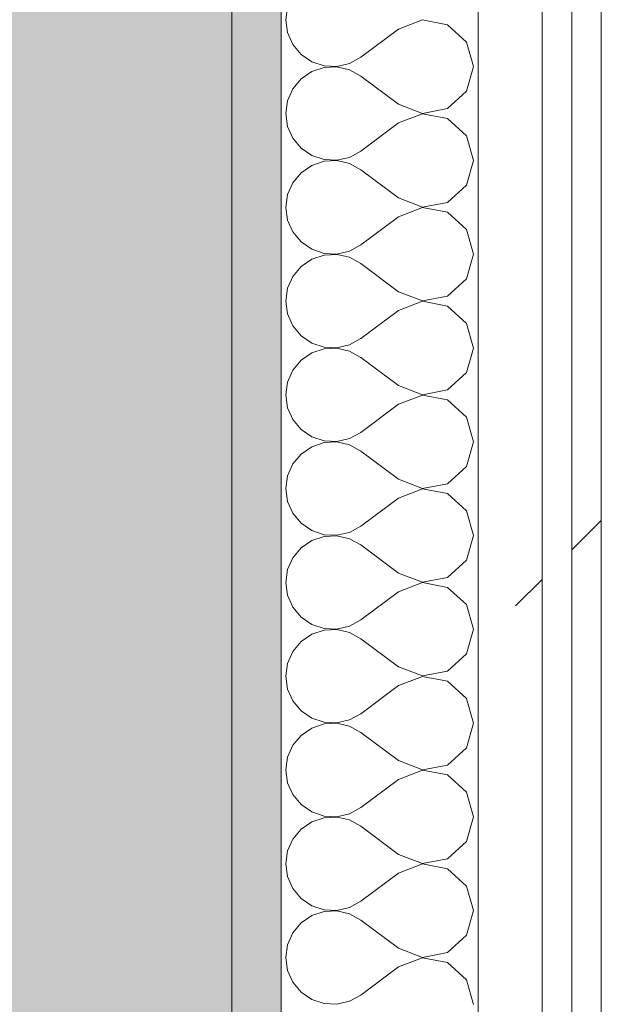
# Model space of a CAD drawing. Header units: millimetres. Extents: x -40968 to 77376, y -17881 to 4746.
# Tile 24 of 180: x -23081 to -22963, y -1000 to -800. Entities that reach past the tile are written whole.
import ezdxf

# ---------------------------------------------------------------- set-up
doc = ezdxf.new("R2010")
doc.units = ezdxf.units.MM
doc.header["$MEASUREMENT"] = 0
doc.linetypes.add('Wipeout_Contour', pattern=[1000, 0, -1000])
doc.layers.add('12_FAÇ_Façana', color=7, linetype='Continuous')
doc.layers.add('Nuevo_08_E_Envans secs', color=7, linetype='Continuous')
for name, color, linetype, lineweight, true_color in [('12_FAÇ_Façana_Pluma_Nº__102', 7, 'Continuous', 5, 0xcccccc), ('12_FAÇ_Façana_Pluma_Nº__176', 7, 'Continuous', 15, 0x93a0c6), ('Nuevo_08_E_Envans secs_Pluma_Nº__102', 7, 'Continuous', 5, 0xcccccc), ('Nuevo_08_E_Envans secs_Pluma_Nº__171', 171, 'Continuous', 13, 0xaaaaff), ('Nuevo_08_E_Envans secs_Pluma_Nº__177', 7, 'Continuous', 15, 0xf7e046)]:
    doc.layers.add(name, color=color, linetype=linetype, lineweight=lineweight, true_color=true_color)
doc.layers.add('12_FAÇ_Façana_Pluma_Nº__7', color=7, linetype='Continuous', lineweight=5)
doc.layers.add('Nuevo_08_E_Envans secs_Pluma_Nº__1', color=7, linetype='Continuous', lineweight=5)
pattern_1 = [(45, (0, 0), (-183.8478, 183.8478), [195, -65]), (45, (7e-14, 183.85), (-183.8478, 183.8478), [195, -65])]

# ---------------------------------------------------------------- blocks, each defined once
blk = doc.blocks.new('Muro_60_5', base_point=(-23028.42, -1193.98))
at = {"layer": '12_FAÇ_Façana_Pluma_Nº__102', "linetype": 'Continuous', "lineweight": 0, "true_color": 0xe5e5e5}
blk.add_hatch(color=254, dxfattribs=at).paths.add_polyline_path([(-23108.42, 2009.55), (-23108.42, -1193.98), (-23038.42, -1193.98), (-23038.42, 2009.55)])
at = {"layer": '12_FAÇ_Façana_Pluma_Nº__176', "linetype": 'Continuous', "lineweight": 0, "true_color": 0x495063}
blk.add_hatch(color=251, dxfattribs=at).paths.add_polyline_path([(-23036.6, 2099.55), (-23038.42, 2097.33), (-23038.42, -1153.98), (-23028.42, -1153.98), (-23028.42, 2099.55)])
at = {"layer": '12_FAÇ_Façana_Pluma_Nº__7', "color": 7, "linetype": 'Continuous', "lineweight": 5}
blk.add_line((-23038.42, -1153.98), (-23038.42, 2009.55), dxfattribs=at)
at = {"layer": '12_FAÇ_Façana_Pluma_Nº__7', "color": 7, "linetype": 'Continuous', "lineweight": 5, "flags": 128}
blk.add_lwpolyline([(-23028.42, -1153.98), (-23028.42, 2109.55)], dxfattribs=at)
blk = doc.blocks.new('*X227')
at = {"layer": 'Nuevo_08_E_Envans secs_Pluma_Nº__102', "color": 254, "linetype": 'Continuous', "lineweight": 5, "true_color": 0xcccccc}
for p, q in [((-23027.1, -797.4), (-23027.47, -800)), ((-23027.47, -800), (-23027.1, -802.6)), ((-23004.61, -801.9), (-23012.23, -807.62)), ((-22999.75, -800.04), (-23004.61, -801.9)), ((-22994.63, -801.01), (-22999.75, -800.04)), ((-22990.79, -804.52), (-22994.63, -801.01)), ((-23027.1, -802.6), (-23026.04, -805.01)), ((-23026.04, -805.01), (-23024.37, -807.03)), ((-22989.37, -809.52), (-22990.79, -804.52)), ((-23024.37, -807.03), (-23022.2, -808.52)), ((-23014.53, -808.89), (-23012.23, -807.62)), ((-23022.2, -808.52), (-23019.71, -809.36)), ((-23019.71, -809.69), (-23022.2, -810.53)), ((-23019.71, -809.36), (-23017.09, -809.49)), ((-23017.09, -809.56), (-23019.71, -809.69)), ((-23017.09, -809.49), (-23014.53, -808.89)), ((-23014.53, -810.16), (-23017.09, -809.56)), ((-22990.79, -814.53), (-22989.37, -809.52)), ((-23022.2, -810.53), (-23024.37, -812.02)), ((-23012.23, -811.43), (-23014.53, -810.16)), ((-23004.61, -817.14), (-23012.23, -811.43)), ((-23024.37, -812.02), (-23026.04, -814.04)), ((-23026.04, -814.04), (-23027.1, -816.45)), ((-22994.63, -818.04), (-22990.79, -814.53)), ((-23027.1, -816.45), (-23027.47, -819.05)), ((-23004.61, -817.14), (-22999.75, -819.01)), ((-23027.47, -819.05), (-23027.1, -821.65)), ((-22999.75, -819.09), (-23004.61, -820.95)), ((-22999.75, -819.01), (-22994.63, -818.04)), ((-22994.63, -820.05), (-22999.75, -819.09)), ((-23027.1, -821.65), (-23026.04, -824.05)), ((-23004.61, -820.95), (-23012.23, -826.67)), ((-22990.79, -823.56), (-22994.63, -820.05)), ((-22989.37, -828.57), (-22990.79, -823.56)), ((-23026.04, -824.05), (-23024.37, -826.08)), ((-23024.37, -826.08), (-23022.2, -827.57)), ((-23022.2, -827.57), (-23019.71, -828.41)), ((-23017.09, -828.53), (-23014.53, -827.94)), ((-23014.53, -827.94), (-23012.23, -826.67)), ((-23022.2, -829.58), (-23024.37, -831.06)), ((-23019.71, -828.74), (-23022.2, -829.58)), ((-23019.71, -828.41), (-23017.09, -828.53)), ((-23017.09, -828.61), (-23019.71, -828.74)), ((-23014.53, -829.2), (-23017.09, -828.61)), ((-23012.23, -830.48), (-23014.53, -829.2)), ((-22990.79, -833.58), (-22989.37, -828.57)), ((-23024.37, -831.06), (-23026.04, -833.09)), ((-23004.61, -836.19), (-23012.23, -830.48)), ((-23026.04, -833.09), (-23027.1, -835.49)), ((-22994.63, -837.09), (-22990.79, -833.58)), ((-23027.1, -835.49), (-23027.47, -838.1)), ((-23004.61, -836.19), (-22999.75, -838.06)), ((-22999.75, -838.06), (-22994.63, -837.09)), ((-23027.47, -838.1), (-23027.1, -840.7)), ((-23004.61, -840), (-23012.23, -845.71)), ((-22999.75, -838.13), (-23004.61, -840)), ((-22994.63, -839.1), (-22999.75, -838.13)), ((-22990.79, -842.61), (-22994.63, -839.1)), ((-23027.1, -840.7), (-23026.04, -843.1)), ((-23026.04, -843.1), (-23024.37, -845.13)), ((-22989.37, -847.62), (-22990.79, -842.61)), ((-23024.37, -845.13), (-23022.2, -846.61)), ((-23014.53, -846.99), (-23012.23, -845.71)), ((-23022.2, -846.61), (-23019.71, -847.45)), ((-23019.71, -847.78), (-23022.2, -848.62)), ((-23019.71, -847.45), (-23017.09, -847.58)), ((-23017.09, -847.66), (-23019.71, -847.78)), ((-23017.09, -847.58), (-23014.53, -846.99)), ((-23014.53, -848.25), (-23017.09, -847.66)), ((-22990.79, -852.63), (-22989.37, -847.62)), ((-23022.2, -848.62), (-23024.37, -850.11)), ((-23012.23, -849.52), (-23014.53, -848.25)), ((-23004.61, -855.24), (-23012.23, -849.52)), ((-23024.37, -850.11), (-23026.04, -852.14)), ((-23026.04, -852.14), (-23027.1, -854.54)), ((-22994.63, -856.14), (-22990.79, -852.63)), ((-23027.1, -854.54), (-23027.47, -857.14)), ((-23004.61, -855.24), (-22999.75, -857.1)), ((-23027.47, -857.14), (-23027.1, -859.75)), ((-22999.75, -857.18), (-23004.61, -859.05)), ((-22999.75, -857.1), (-22994.63, -856.14)), ((-22994.63, -858.15), (-22999.75, -857.18)), ((-23027.1, -859.75), (-23026.04, -862.15)), ((-23004.61, -859.05), (-23012.23, -864.76)), ((-22990.79, -861.66), (-22994.63, -858.15)), ((-22989.37, -866.67), (-22990.79, -861.66)), ((-23026.04, -862.15), (-23024.37, -864.17)), ((-23024.37, -864.17), (-23022.2, -865.66)), ((-23022.2, -865.66), (-23019.71, -866.5)), ((-23014.53, -866.03), (-23012.23, -864.76)), ((-23022.2, -867.67), (-23024.37, -869.16)), ((-23019.71, -866.83), (-23022.2, -867.67)), ((-23019.71, -866.5), (-23017.09, -866.63)), ((-23017.09, -866.71), (-23019.71, -866.83)), ((-23017.09, -866.63), (-23014.53, -866.03)), ((-23014.53, -867.3), (-23017.09, -866.71)), ((-23012.23, -868.57), (-23014.53, -867.3)), ((-22990.79, -871.67), (-22989.37, -866.67)), ((-23024.37, -869.16), (-23026.04, -871.18)), ((-23004.61, -874.29), (-23012.23, -868.57)), ((-23026.04, -871.18), (-23027.1, -873.59)), ((-22994.63, -875.19), (-22990.79, -871.67)), ((-23027.1, -873.59), (-23027.47, -876.19)), ((-23004.61, -874.29), (-22999.75, -876.15)), ((-22999.75, -876.15), (-22994.63, -875.19)), ((-23027.47, -876.19), (-23027.1, -878.79)), ((-22999.75, -876.23), (-23004.61, -878.1)), ((-22994.63, -877.2), (-22999.75, -876.23)), ((-22990.79, -880.71), (-22994.63, -877.2)), ((-23027.1, -878.79), (-23026.04, -881.2)), ((-23004.61, -878.1), (-23012.23, -883.81)), ((-23026.04, -881.2), (-23024.37, -883.22)), ((-22989.37, -885.71), (-22990.79, -880.71)), ((-23024.37, -883.22), (-23022.2, -884.71)), ((-23014.53, -885.08), (-23012.23, -883.81)), ((-23022.2, -884.71), (-23019.71, -885.55)), ((-23019.71, -885.88), (-23022.2, -886.72)), ((-23019.71, -885.55), (-23017.09, -885.68)), ((-23017.09, -885.75), (-23019.71, -885.88)), ((-23017.09, -885.68), (-23014.53, -885.08)), ((-23014.53, -886.35), (-23017.09, -885.75)), ((-22990.79, -890.72), (-22989.37, -885.71)), ((-23022.2, -886.72), (-23024.37, -888.21)), ((-23012.23, -887.62), (-23014.53, -886.35)), ((-23004.61, -893.33), (-23012.23, -887.62)), ((-23024.37, -888.21), (-23026.04, -890.23)), ((-23026.04, -890.23), (-23027.1, -892.64)), ((-22994.63, -894.23), (-22990.79, -890.72)), ((-23027.1, -892.64), (-23027.47, -895.24)), ((-23004.61, -893.33), (-22999.75, -895.2)), ((-23027.47, -895.24), (-23027.1, -897.84)), ((-22999.75, -895.28), (-23004.61, -897.14)), ((-22999.75, -895.2), (-22994.63, -894.23)), ((-22994.63, -896.24), (-22999.75, -895.28)), ((-23027.1, -897.84), (-23026.04, -900.25)), ((-23004.61, -897.14), (-23012.23, -902.86)), ((-22990.79, -899.75), (-22994.63, -896.24)), ((-22989.37, -904.76), (-22990.79, -899.75)), ((-23026.04, -900.25), (-23024.37, -902.27)), ((-23024.37, -902.27), (-23022.2, -903.76)), ((-23022.2, -903.76), (-23019.71, -904.6)), ((-23014.53, -904.13), (-23012.23, -902.86)), ((-23022.2, -905.77), (-23024.37, -907.26)), ((-23019.71, -904.93), (-23022.2, -905.77)), ((-23019.71, -904.6), (-23017.09, -904.72)), ((-23017.09, -904.8), (-23019.71, -904.93)), ((-23017.09, -904.72), (-23014.53, -904.13)), ((-23014.53, -905.4), (-23017.09, -904.8)), ((-23012.23, -906.67), (-23014.53, -905.4)), ((-22990.79, -909.77), (-22989.37, -904.76)), ((-23024.37, -907.26), (-23026.04, -909.28)), ((-23004.61, -912.38), (-23012.23, -906.67)), ((-23026.04, -909.28), (-23027.1, -911.68)), ((-22994.63, -913.28), (-22990.79, -909.77)), ((-23027.1, -911.68), (-23027.47, -914.29)), ((-23004.61, -912.38), (-22999.75, -914.25)), ((-22999.75, -914.25), (-22994.63, -913.28)), ((-23027.47, -914.29), (-23027.1, -916.89)), ((-22999.75, -914.32), (-23004.61, -916.19)), ((-22994.63, -915.29), (-22999.75, -914.32)), ((-22990.79, -918.8), (-22994.63, -915.29)), ((-23027.1, -916.89), (-23026.04, -919.29)), ((-23004.61, -916.19), (-23012.23, -921.9)), ((-23026.04, -919.29), (-23024.37, -921.32)), ((-22989.37, -923.81), (-22990.79, -918.8)), ((-23024.37, -921.32), (-23022.2, -922.8)), ((-23014.53, -923.18), (-23012.23, -921.9)), ((-23022.2, -922.8), (-23019.71, -923.64)), ((-23019.71, -923.98), (-23022.2, -924.81)), ((-23019.71, -923.64), (-23017.09, -923.77)), ((-23017.09, -923.85), (-23019.71, -923.98)), ((-23017.09, -923.77), (-23014.53, -923.18)), ((-23014.53, -924.44), (-23017.09, -923.85)), ((-22990.79, -928.82), (-22989.37, -923.81)), ((-23022.2, -924.81), (-23024.37, -926.3)), ((-23012.23, -925.71), (-23014.53, -924.44)), ((-23004.61, -931.43), (-23012.23, -925.71)), ((-23024.37, -926.3), (-23026.04, -928.33)), ((-23026.04, -928.33), (-23027.1, -930.73)), ((-22994.63, -932.33), (-22990.79, -928.82)), ((-23027.1, -930.73), (-23027.47, -933.33)), ((-23004.61, -931.43), (-22999.75, -933.29)), ((-23027.47, -933.33), (-23027.1, -935.94)), ((-22999.75, -933.37), (-23004.61, -935.24)), ((-22999.75, -933.29), (-22994.63, -932.33)), ((-22994.63, -934.34), (-22999.75, -933.37)), ((-23027.1, -935.94), (-23026.04, -938.34)), ((-23004.61, -935.24), (-23012.23, -940.95)), ((-22990.79, -937.85), (-22994.63, -934.34)), ((-22989.37, -942.86), (-22990.79, -937.85)), ((-23026.04, -938.34), (-23024.37, -940.36)), ((-23024.37, -940.36), (-23022.2, -941.85)), ((-23022.2, -941.85), (-23019.71, -942.69)), ((-23014.53, -942.22), (-23012.23, -940.95)), ((-23022.2, -943.86), (-23024.37, -945.35)), ((-23019.71, -943.02), (-23022.2, -943.86)), ((-23019.71, -942.69), (-23017.09, -942.82)), ((-23017.09, -942.9), (-23019.71, -943.02)), ((-23017.09, -942.82), (-23014.53, -942.22)), ((-23014.53, -943.49), (-23017.09, -942.9)), ((-23012.23, -944.76), (-23014.53, -943.49)), ((-22990.79, -947.86), (-22989.37, -942.86)), ((-23024.37, -945.35), (-23026.04, -947.37)), ((-23004.61, -950.48), (-23012.23, -944.76)), ((-23026.04, -947.37), (-23027.1, -949.78)), ((-22994.63, -951.38), (-22990.79, -947.86)), ((-23027.1, -949.78), (-23027.47, -952.38)), ((-23004.61, -950.48), (-22999.75, -952.34)), ((-22999.75, -952.34), (-22994.63, -951.38)), ((-23027.47, -952.38), (-23027.1, -954.98)), ((-22999.75, -952.42), (-23004.61, -954.29)), ((-22994.63, -953.39), (-22999.75, -952.42)), ((-22990.79, -956.9), (-22994.63, -953.39)), ((-23027.1, -954.98), (-23026.04, -957.39)), ((-23004.61, -954.29), (-23012.23, -960)), ((-23026.04, -957.39), (-23024.37, -959.41)), ((-22989.37, -961.9), (-22990.79, -956.9)), ((-23024.37, -959.41), (-23022.2, -960.9)), ((-23014.53, -961.27), (-23012.23, -960)), ((-23022.2, -960.9), (-23019.71, -961.74)), ((-23019.71, -961.74), (-23017.09, -961.87)), ((-23017.09, -961.94), (-23019.71, -962.07)), ((-23017.09, -961.87), (-23014.53, -961.27)), ((-23014.53, -962.54), (-23017.09, -961.94)), ((-22990.79, -966.91), (-22989.37, -961.9)), ((-23022.2, -962.91), (-23024.37, -964.4)), ((-23019.71, -962.07), (-23022.2, -962.91)), ((-23012.23, -963.81), (-23014.53, -962.54)), ((-23004.61, -969.52), (-23012.23, -963.81)), ((-23024.37, -964.4), (-23026.04, -966.42)), ((-23026.04, -966.42), (-23027.1, -968.83)), ((-22994.63, -970.42), (-22990.79, -966.91)), ((-23027.1, -968.83), (-23027.47, -971.43)), ((-23004.61, -969.52), (-22999.75, -971.39)), ((-23027.47, -971.43), (-23027.1, -974.03)), ((-22999.75, -971.47), (-23004.61, -973.33)), ((-22999.75, -971.39), (-22994.63, -970.42)), ((-22994.63, -972.43), (-22999.75, -971.47)), ((-23004.61, -973.33), (-23012.23, -979.05)), ((-22990.79, -975.95), (-22994.63, -972.43)), ((-23027.1, -974.03), (-23026.04, -976.44)), ((-22989.37, -980.95), (-22990.79, -975.95)), ((-23026.04, -976.44), (-23024.37, -978.46)), ((-23024.37, -978.46), (-23022.2, -979.95)), ((-23022.2, -979.95), (-23019.71, -980.79)), ((-23014.53, -980.32), (-23012.23, -979.05)), ((-23022.2, -981.96), (-23024.37, -983.45)), ((-23019.71, -981.12), (-23022.2, -981.96)), ((-23019.71, -980.79), (-23017.09, -980.91)), ((-23017.09, -980.99), (-23019.71, -981.12)), ((-23017.09, -980.91), (-23014.53, -980.32)), ((-23014.53, -981.59), (-23017.09, -980.99)), ((-23012.23, -982.86), (-23014.53, -981.59)), ((-22990.79, -985.96), (-22989.37, -980.95)), ((-23024.37, -983.45), (-23026.04, -985.47)), ((-23004.61, -988.57), (-23012.23, -982.86)), ((-23026.04, -985.47), (-23027.1, -987.87)), ((-22994.63, -989.47), (-22990.79, -985.96)), ((-23027.1, -987.87), (-23027.47, -990.48)), ((-23004.61, -988.57), (-22999.75, -990.44)), ((-22999.75, -990.44), (-22994.63, -989.47)), ((-23027.47, -990.48), (-23027.1, -993.08)), ((-22999.75, -990.51), (-23004.61, -992.38)), ((-22994.63, -991.48), (-22999.75, -990.51)), ((-22990.79, -994.99), (-22994.63, -991.48)), ((-23027.1, -993.08), (-23026.04, -995.48)), ((-23004.61, -992.38), (-23012.23, -998.1)), ((-23026.04, -995.48), (-23024.37, -997.51)), ((-22989.37, -1000), (-22990.79, -994.99)), ((-23024.37, -997.51), (-23022.2, -998.99)), ((-23022.2, -998.99), (-23019.71, -999.83)), ((-23019.71, -999.83), (-23017.09, -999.96)), ((-23017.09, -999.96), (-23014.53, -999.37)), ((-23014.53, -999.37), (-23012.23, -998.1))]:
    blk.add_line(p, q, dxfattribs=at)
blk = doc.blocks.new('Muro_89_5', base_point=(-23028.42, -1193.98))
at = {"layer": 'Nuevo_08_E_Envans secs_Pluma_Nº__1', "color": 7, "linetype": 'Continuous', "lineweight": 5, "flags": 128}
blk.add_lwpolyline([(-23028.42, 1963.55), (-23028.42, -1128.98)], dxfattribs=at)
at = {"color": 254, "linetype": 'Wipeout_Contour', "lineweight": 0, "ltscale": 92150.5604}
blk.add_wipeout([(-22975.42, -1128.98), (-22975.42, 1963.55), (-22988.42, 1963.55), (-22988.42, -1128.98)], dxfattribs=at).dxf.layer = 'Nuevo_08_E_Envans secs'
at = {"color": 254, "linetype": 'Wipeout_Contour', "lineweight": 0, "ltscale": 92088.710354}
blk.add_wipeout([(-22963.42, -1128.98), (-22963.42, 1963.55), (-22969.42, 1963.55), (-22969.42, -1128.98)], dxfattribs=at).dxf.layer = 'Nuevo_08_E_Envans secs'
at = {"layer": 'Nuevo_08_E_Envans secs_Pluma_Nº__171', "linetype": 'Continuous', "lineweight": 13, "true_color": 0xaaaaff}
h = blk.add_hatch(dxfattribs=at)
h.set_pattern_fill('Panellat_HPL_0005', color=161, style=0, pattern_type=2)
h.set_pattern_definition(pattern_1)
h.paths.add_polyline_path([(-22963.42, -1128.98), (-22963.42, 1963.55), (-22969.42, 1963.55), (-22969.42, -1128.98)])
at = {"layer": 'Nuevo_08_E_Envans secs_Pluma_Nº__177', "linetype": 'Continuous', "lineweight": 15, "true_color": 0xf7e046}
h = blk.add_hatch(dxfattribs=at)
h.set_pattern_fill('Panellat_HPL_0005', color=53, style=0, pattern_type=2)
h.set_pattern_definition(pattern_1)
h.paths.add_polyline_path([(-22975.42, -1128.98), (-22975.42, 1963.55), (-22988.42, 1963.55), (-22988.42, -1128.98)])
at = {"layer": 'Nuevo_08_E_Envans secs_Pluma_Nº__1', "color": 7, "linetype": 'Continuous', "lineweight": 5}
for p, q in [((-22988.42, -1128.98), (-22988.42, 1963.55)), ((-22975.42, -1128.98), (-22975.42, 1963.55)), ((-22969.42, -1128.98), (-22969.42, 1963.55))]:
    blk.add_line(p, q, dxfattribs=at)
at = {"layer": 'Nuevo_08_E_Envans secs_Pluma_Nº__1', "color": 7, "linetype": 'Continuous', "lineweight": 5, "flags": 128}
blk.add_lwpolyline([(-22963.42, -1128.98), (-22963.42, 1963.55)], dxfattribs=at)
at = {"layer": 'Nuevo_08_E_Envans secs', "color": 7, "lineweight": 20}
blk.add_blockref('*X227', (0, 0), dxfattribs=at)

msp = doc.modelspace()

# ---------------------------------------------------------------- block references
at = {"layer": '12_FAÇ_Façana', "color": 7, "lineweight": 20}
msp.add_blockref('Muro_60_5', (-23028.42, -1193.98), dxfattribs=at)

# ---------------------------------------------------------------- next in the draw order: block references
at = {"layer": 'Nuevo_08_E_Envans secs', "color": 7, "lineweight": 20}
msp.add_blockref('Muro_89_5', (-23028.42, -1193.98), dxfattribs=at)

doc.saveas('drawing.dxf')
